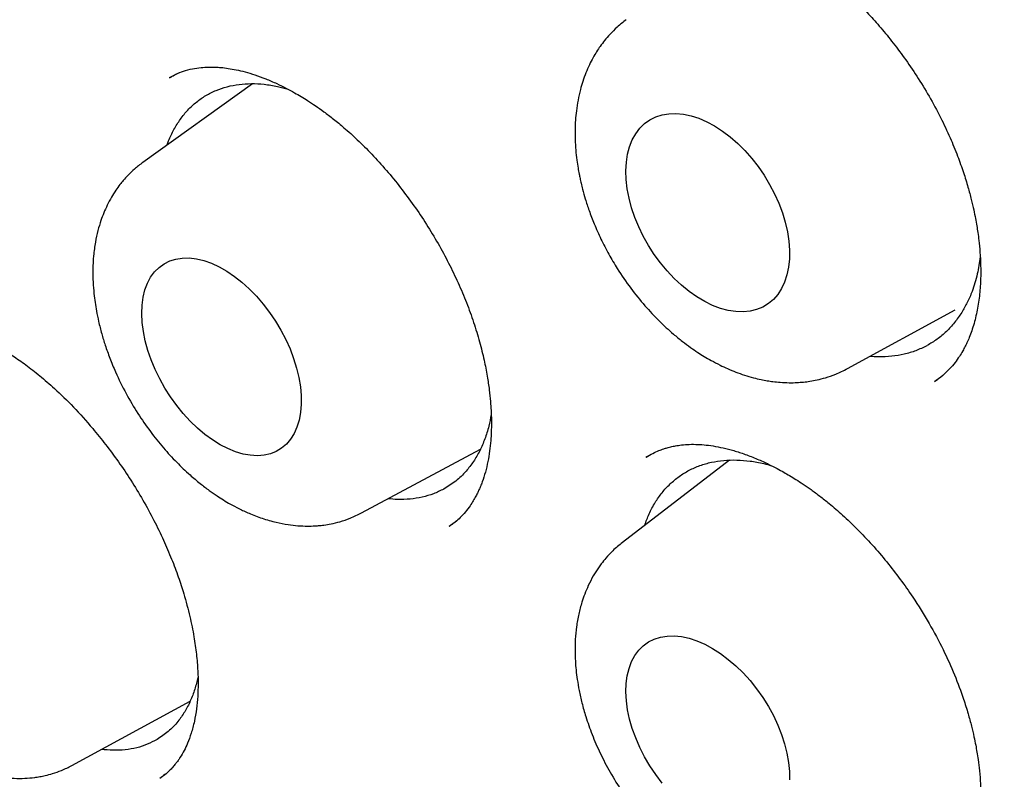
# Model space of a CAD drawing. Header units: millimetres. Extents: x 8 to 676, y 12 to 869.
# Tile 31 of 77: x 604.49 to 610.01, y 356.38 to 360.64. Entities that reach past the tile are written whole.
import ezdxf

# ---------------------------------------------------------------- set-up
doc = ezdxf.new("R2010")
doc.units = ezdxf.units.MM

msp = doc.modelspace()

# ---------------------------------------------------------------- linework, layer by layer
at = {"color": 7, "linetype": 'Continuous', "lineweight": 30}
for p, q in [((605.3874, 360.3412), (605.3321, 360.3128)), ((605.7982, 360.2807), (605.1842, 359.8397)), ((609.1331, 358.6842), (609.7363, 359.0126)), ((609.6207, 358.6111), (609.6388, 358.6244)), ((606.4099, 357.8753), (607.0757, 358.233)), ((608.4718, 358.1705), (607.8722, 357.7103)), ((608.0111, 358.1908), (608.0036, 358.1866)), ((606.9, 357.8008), (606.9417, 357.8306)), ((604.7861, 356.4599), (605.4491, 356.8199)), ((605.2793, 356.3888), (605.3142, 356.4146))]:
    msp.add_line(p, q, dxfattribs=at)
at = {"color": 7, "linetype": 'Continuous', "lineweight": 30, "flags": 128}
for points in [[(607.8909, 359.7927), (607.8936, 359.8403), (607.9006, 359.8852), (607.9117, 359.9271), (607.9269, 359.9655), (607.9461, 360.0001), (607.969, 360.0306), (607.9955, 360.0567), (608.0253, 360.0781), (608.0581, 360.0946), (608.0936, 360.1062), (608.1315, 360.1126), (608.1715, 360.1139), (608.2131, 360.1099), (608.256, 360.1008), (608.2998, 360.0867), (608.344, 360.0676), (608.3883, 360.0437), (608.4323, 360.0153), (608.4754, 359.9827), (608.5174, 359.9461), (608.5578, 359.9058), (608.5963, 359.8623), (608.6324, 359.816), (608.666, 359.7672), (608.6965, 359.7165), (608.7239, 359.6643), (608.7477, 359.6112), (608.7678, 359.5575), (608.784, 359.5038), (608.7962, 359.4507), (608.8042, 359.3985), (608.8079, 359.3479), (608.8074, 359.2991), (608.8026, 359.2529), (608.7935, 359.2094), (608.7803, 359.1692), (608.7631, 359.1327), (608.7421, 359.1001), (608.7173, 359.0718), (608.6892, 359.048), (608.6578, 359.029), (608.6236, 359.0149), (608.5868, 359.0059), (608.5478, 359.0021), (608.507, 359.0034), (608.4647, 359.01), (608.4213, 359.0216), (608.3772, 359.0382), (608.3329, 359.0597), (608.2888, 359.0859), (608.2452, 359.1164), (608.2025, 359.1511), (608.1613, 359.1896), (608.1218, 359.2315), (608.0845, 359.2765), (608.0496, 359.3241), (608.0175, 359.3739), (607.9885, 359.4254), (607.9629, 359.4781), (607.9409, 359.5316), (607.9227, 359.5853), (607.9085, 359.6388), (607.8984, 359.6915), (607.8925, 359.743), (607.8909, 359.7927)], [(605.1778, 358.9922), (605.1796, 359.0392), (605.1856, 359.0835), (605.1956, 359.1247), (605.2097, 359.1623), (605.2276, 359.1962), (605.2493, 359.2258), (605.2744, 359.2511), (605.3028, 359.2716), (605.3343, 359.2873), (605.3684, 359.298), (605.4049, 359.3035), (605.4435, 359.3039), (605.4838, 359.2991), (605.5254, 359.2892), (605.5679, 359.2742), (605.611, 359.2544), (605.6542, 359.2298), (605.6971, 359.2008), (605.7393, 359.1676), (605.7805, 359.1304), (605.8202, 359.0898), (605.8581, 359.0459), (605.8938, 358.9993), (605.927, 358.9503), (605.9574, 358.8995), (605.9847, 358.8473), (606.0086, 358.7942), (606.0289, 358.7406), (606.0455, 358.6872), (606.0581, 358.6343), (606.0667, 358.5826), (606.0712, 358.5324), (606.0715, 358.4842), (606.0676, 358.4385), (606.0596, 358.3957), (606.0475, 358.3562), (606.0315, 358.3204), (606.0117, 358.2886), (605.9883, 358.2612), (605.9615, 358.2382), (605.9315, 358.2201), (605.8987, 358.2069), (605.8633, 358.1988), (605.8257, 358.1958), (605.7862, 358.198), (605.7452, 358.2054), (605.7031, 358.2178), (605.6603, 358.2353), (605.6171, 358.2575), (605.574, 358.2843), (605.5314, 358.3155), (605.4896, 358.3507), (605.4491, 358.3897), (605.4103, 358.432), (605.3734, 358.4773), (605.3389, 358.5251), (605.3071, 358.5751), (605.2782, 358.6266), (605.2526, 358.6794), (605.2305, 358.7328), (605.212, 358.7863), (605.1974, 358.8395), (605.1868, 358.8919), (605.1802, 358.9429), (605.1778, 358.9922)], [(607.8909, 356.8718), (607.8925, 356.9187), (607.8984, 356.9629), (607.9085, 357.0041), (607.9227, 357.0418), (607.9409, 357.0758), (607.9629, 357.1057), (607.9885, 357.1312), (608.0175, 357.1521), (608.0496, 357.1682), (608.0845, 357.1793), (608.1218, 357.1853), (608.1613, 357.1863), (608.2025, 357.1821), (608.2452, 357.1728), (608.2888, 357.1585), (608.3329, 357.1394), (608.3772, 357.1156), (608.4213, 357.0873), (608.4647, 357.0547), (608.507, 357.0183), (608.5478, 356.9784), (608.5868, 356.9352), (608.6236, 356.8893), (608.6578, 356.841), (608.6892, 356.7908), (608.7173, 356.7392), (608.7421, 356.6866), (608.7631, 356.6335), (608.7803, 356.5805), (608.7935, 356.528), (608.8026, 356.4765), (608.8074, 356.4266), (608.8079, 356.3786)], [(608.0936, 356.3615), (608.0581, 356.4087), (608.0253, 356.458), (607.9955, 356.509), (607.969, 356.5611), (607.9461, 356.614), (607.9269, 356.6671), (607.9117, 356.7199), (607.9006, 356.772), (607.8936, 356.8228), (607.8909, 356.8718)]]:
    msp.add_lwpolyline(points, dxfattribs=at)
at = {"color": 7, "linetype": 'Continuous', "lineweight": 30}
for points, knots in [([(597.8851, 376.8415), (597.8919, 376.8422), (597.9069, 376.8438), (597.9396, 376.8476), (597.982, 376.8518), (598.0351, 376.8561), (598.1058, 376.8605), (598.1921, 376.8649), (598.2937, 376.8685), (598.4068, 376.8708), (598.532, 376.8713), (598.6699, 376.8693), (598.8182, 376.8642), (598.977, 376.8556), (599.1466, 376.8427), (599.3131, 376.8263), (599.4753, 376.8069), (599.6317, 376.7853), (599.795, 376.7596), (599.9653, 376.7294), (600.1418, 376.6945), (600.3194, 376.6557), (600.4925, 376.6144), (600.6563, 376.5722), (600.8103, 376.5298), (600.9543, 376.4878), (601.0882, 376.4468), (601.2181, 376.4051), (601.3428, 376.3634), (601.4607, 376.3225), (601.5641, 376.2854), (601.6483, 376.2543), (601.7151, 376.2291), (601.7662, 376.2095), (601.8081, 376.1933), (601.8415, 376.1802), (601.8705, 376.1688), (601.9029, 376.156), (601.9444, 376.1393), (601.998, 376.1176), (602.0624, 376.0911), (602.2048, 376.0314), (602.4232, 375.9358), (602.735, 375.7903), (603.0708, 375.6225), (603.4311, 375.4298), (603.7321, 375.2578), (603.9721, 375.1143), (604.151, 375.0042), (604.3351, 374.8876), (604.5274, 374.7621), (604.7297, 374.6262), (604.9419, 374.4792), (605.1639, 374.3206), (605.3994, 374.1469), (605.6486, 373.9569), (605.9115, 373.7495), (606.1842, 373.5266), (606.4665, 373.2877), (606.7579, 373.0319), (607.0426, 372.7728), (607.3194, 372.5121), (607.5875, 372.2514), (607.861, 371.9767), (608.1394, 371.6877), (608.4224, 371.384), (608.7095, 371.0653), (609.0002, 370.7313), (609.2834, 370.3943), (609.5587, 370.0555), (609.8257, 369.716), (610.0938, 369.3635), (610.3609, 369.0002), (610.6221, 368.6326), (610.8741, 368.2654), (611.1159, 367.9012), (611.3489, 367.5382), (611.595, 367.1419), (611.8517, 366.7125), (612.1161, 366.2508), (612.3665, 365.7942), (612.6033, 365.3434), (612.8267, 364.8992), (613.0371, 364.4621), (613.2348, 364.0327), (613.4203, 363.6115), (613.5939, 363.1989), (613.756, 362.7954), (613.9071, 362.4013), (614.0476, 362.0169), (614.1779, 361.6425), (614.2977, 361.2807), (614.4076, 360.9315), (614.5083, 360.595), (614.6015, 360.2663), (614.6891, 359.9403), (614.7722, 359.6122), (614.8513, 359.2792), (614.9261, 358.9416), (615.0023, 358.5696), (615.078, 358.1629), (615.1503, 357.7216), (615.2132, 357.2751), (615.2661, 356.8241), (615.304, 356.414), (615.3299, 356.0453), (615.3468, 355.7182), (615.3572, 355.3902), (615.3609, 355.0622), (615.3579, 354.7635), (615.3504, 354.5004), (615.3404, 354.2784), (615.3283, 354.0752), (615.3146, 353.8905), (615.3001, 353.7239), (615.2853, 353.5748), (615.2708, 353.4431), (615.2571, 353.3284), (615.2444, 353.2303), (615.2343, 353.1556), (615.2265, 353.1008), (615.2209, 353.0623), (615.2155, 353.0257), (615.2091, 352.9836), (615.2006, 352.9289), (615.1902, 352.8643), (615.1781, 352.7918), (615.1645, 352.7133), (615.1485, 352.6249), (615.13, 352.5272), (615.1091, 352.4227), (615.0757, 352.2634), (615.0272, 352.0508), (614.962, 351.7957), (614.8912, 351.5461), (614.8152, 351.3029), (614.731, 351.0575), (614.6494, 350.8405), (614.5728, 350.6516), (614.5034, 350.4905), (614.43, 350.3296), (614.3536, 350.1718), (614.277, 350.0223), (614.2031, 349.8859), (614.1336, 349.7636), (614.069, 349.6551), (614.0099, 349.5596), (613.9566, 349.4766), (613.9096, 349.4058), (613.8694, 349.3467), (613.836, 349.2986), (613.8167, 349.2712), (613.8081, 349.2591)], [0, 0, 0, 0, 0.001223, 0.002734, 0.004542, 0.006653, 0.009066, 0.012547, 0.016328, 0.02041, 0.025107, 0.030148, 0.035532, 0.041261, 0.047333, 0.053749, 0.059031, 0.064526, 0.070234, 0.076153, 0.082286, 0.088532, 0.09447, 0.100052, 0.105278, 0.110147, 0.11466, 0.118816, 0.123257, 0.127203, 0.130654, 0.133609, 0.135631, 0.137331, 0.138709, 0.139803, 0.140669, 0.141599, 0.143023, 0.144802, 0.146935, 0.149423, 0.158944, 0.168589, 0.180232, 0.192051, 0.204045, 0.209831, 0.215658, 0.221637, 0.227949, 0.234595, 0.241575, 0.248891, 0.256541, 0.264914, 0.273654, 0.282762, 0.292237, 0.30208, 0.31229, 0.321281, 0.33054, 0.340065, 0.349858, 0.359917, 0.370244, 0.380837, 0.391697, 0.401655, 0.411827, 0.422213, 0.432813, 0.443437, 0.453718, 0.463848, 0.473827, 0.483654, 0.496191, 0.508472, 0.520498, 0.532269, 0.543784, 0.555044, 0.566048, 0.576797, 0.58729, 0.597527, 0.607509, 0.617235, 0.626705, 0.63592, 0.644702, 0.653239, 0.661529, 0.669761, 0.678144, 0.686678, 0.695364, 0.704202, 0.715526, 0.72709, 0.738893, 0.750934, 0.763215, 0.772113, 0.781133, 0.790273, 0.799535, 0.808881, 0.815849, 0.822323, 0.828303, 0.83379, 0.838784, 0.843285, 0.847292, 0.850806, 0.853828, 0.856356, 0.857744, 0.85894, 0.859956, 0.861171, 0.862889, 0.865108, 0.867274, 0.869768, 0.872592, 0.875746, 0.879193, 0.882735, 0.891325, 0.900257, 0.908521, 0.917056, 0.925863, 0.934943, 0.940984, 0.94714, 0.953411, 0.959793, 0.965938, 0.97161, 0.97681, 0.981537, 0.985793, 0.989577, 0.992889, 0.99573, 0.9981, 1, 1, 1, 1]), ([(598.1533, 376.6385), (598.1427, 376.6375), (598.1178, 376.6352), (598.0775, 376.6311), (598.0277, 376.6256), (597.9693, 376.6188), (597.9024, 376.6104), (597.8273, 376.6002), (597.7437, 376.5878), (597.6525, 376.573), (597.5277, 376.5509), (597.3768, 376.5205), (597.2124, 376.4822), (597.0662, 376.4439), (596.9368, 376.4067), (596.8177, 376.3696), (596.7081, 376.3329), (596.6081, 376.2972), (596.5177, 376.2631), (596.4371, 376.2312), (596.3605, 376.1996), (596.2808, 376.1654), (596.1916, 376.1253), (596.0894, 376.0771), (595.9756, 376.0203), (595.8516, 375.9547), (595.7492, 375.897), (595.6701, 375.8503), (595.6158, 375.8175), (595.5606, 375.7832), (595.505, 375.7478), (595.4515, 375.7128), (595.4022, 375.6798), (595.3592, 375.6503), (595.3222, 375.6245), (595.2913, 375.6026), (595.2664, 375.5846), (595.2462, 375.57), (595.2229, 375.5529), (595.191, 375.5293), (595.1464, 375.4957), (595.0929, 375.4544), (595.0309, 375.4052), (594.9621, 375.349), (594.8894, 375.2875), (594.8031, 375.2119), (594.7073, 375.1244), (594.607, 375.028), (594.5155, 374.936), (594.4322, 374.8486), (594.3538, 374.7631), (594.2829, 374.6828), (594.2198, 374.6089), (594.1644, 374.5421), (594.1141, 374.4797), (594.0666, 374.4194), (594.0199, 374.3586), (593.9725, 374.2952), (593.9172, 374.2195), (593.8533, 374.129), (593.7803, 374.0214), (593.7043, 373.9045), (593.6257, 373.7779), (593.5453, 373.6419), (593.4636, 373.4962), (593.3809, 373.3404), (593.3117, 373.2021), (593.2555, 373.0843), (593.2119, 372.9899), (593.1689, 372.8935), (593.1283, 372.799), (593.0914, 372.7103), (593.0601, 372.6328), (593.034, 372.5662), (593.0125, 372.5103), (592.9945, 372.4624), (592.9798, 372.4228), (592.9683, 372.3914), (592.958, 372.3631), (592.9466, 372.3311), (592.9316, 372.2887), (592.9128, 372.2345), (592.8913, 372.1712), (592.8676, 372.0995), (592.8424, 372.021), (592.8162, 371.9367), (592.7901, 371.85), (592.765, 371.7634), (592.7408, 371.6772), (592.7176, 371.5912), (592.6817, 371.454), (592.636, 371.2661), (592.5835, 371.0263), (592.536, 370.7835), (592.4924, 370.5307), (592.4558, 370.2858), (592.4255, 370.0506), (592.4007, 369.8281), (592.3821, 369.6285), (592.3685, 369.4561), (592.3592, 369.3188), (592.3517, 369.1902), (592.3461, 369.0777), (592.342, 368.9809), (592.3391, 368.899), (592.3369, 368.8277), (592.3353, 368.7671), (592.3342, 368.7173), (592.3335, 368.6781), (592.3329, 368.6474), (592.3324, 368.6096), (592.3317, 368.5564), (592.3311, 368.4815), (592.3309, 368.392), (592.3313, 368.2876), (592.3326, 368.1683), (592.3352, 368.0345), (592.3405, 367.848), (592.3504, 367.6076), (592.3678, 367.3108), (592.392, 366.9957), (592.4237, 366.6619), (592.4641, 366.3093), (592.5139, 365.9376), (592.572, 365.5618), (592.6378, 365.1834), (592.7111, 364.8037), (592.795, 364.4087), (592.8903, 363.9985), (592.997, 363.576), (593.1158, 363.1415), (593.247, 362.6954), (593.3921, 362.2356), (593.5435, 361.7873), (593.6995, 361.3522), (593.8577, 360.9339), (594.025, 360.5137), (594.1995, 360.0964), (594.3799, 359.6846), (594.5767, 359.2549), (594.7908, 358.8086), (595.023, 358.3469), (595.2613, 357.8945), (595.5064, 357.449), (595.758, 357.0108), (596.0156, 356.5804), (596.2771, 356.1606), (596.5421, 355.7517), (596.8083, 355.3562), (597.0754, 354.9739), (597.3426, 354.6047), (597.6113, 354.2465), (597.8929, 353.8837), (598.1875, 353.5178), (598.4948, 353.1504), (598.8018, 352.7971), (599.108, 352.4577), (599.4129, 352.1321), (599.7159, 351.8202), (600.0168, 351.5218), (600.3288, 351.2235), (600.653, 350.9255), (600.9915, 350.6274), (601.3322, 350.3401), (601.676, 350.0629), (602.0226, 349.7962), (602.3718, 349.5402), (602.7208, 349.2969), (603.0694, 349.0664), (603.4032, 348.8573), (603.6378, 348.7182), (603.7725, 348.6408), (603.82, 348.6137), (603.8633, 348.5892), (603.8986, 348.5694), (603.9322, 348.5506), (603.9718, 348.5287), (604.0253, 348.4992), (604.0911, 348.4634), (604.1669, 348.4227), (604.2495, 348.379), (604.336, 348.334), (604.45, 348.2757), (604.5937, 348.2041), (604.7693, 348.1197), (604.9551, 348.0338), (605.1683, 347.9393), (605.404, 347.8404), (605.6568, 347.741), (605.9042, 347.6502), (606.1459, 347.5678), (606.3821, 347.4934), (606.612, 347.4267), (606.8051, 347.3756), (606.9596, 347.3377), (607.0742, 347.3111), (607.1775, 347.2885), (607.2694, 347.2694), (607.3499, 347.2535), (607.4223, 347.2398), (607.4914, 347.2273), (607.5619, 347.2151), (607.6441, 347.2016), (607.7403, 347.1868), (607.8524, 347.171), (607.9738, 347.1557), (608.1043, 347.1413), (608.2432, 347.1283), (608.3917, 347.1171), (608.5509, 347.1082), (608.7222, 347.1025), (608.8885, 347.101), (609.0478, 347.1031), (609.1984, 347.1083), (609.3259, 347.1155), (609.4272, 347.1231), (609.4981, 347.1291), (609.5629, 347.1353), (609.6203, 347.1413), (609.6705, 347.147), (609.7135, 347.1522), (609.7493, 347.1568), (609.7818, 347.1611), (609.8167, 347.1659), (609.8594, 347.172), (609.9122, 347.18), (609.9744, 347.19), (610.0432, 347.2018), (610.1414, 347.2199), (610.2624, 347.2444), (610.4022, 347.2764), (610.5318, 347.3092), (610.6514, 347.3423), (610.7612, 347.3751), (610.8667, 347.4088), (610.9671, 347.4429), (611.0614, 347.477), (611.1438, 347.5083), (611.2066, 347.5332), (611.2524, 347.5519), (611.2843, 347.5652), (611.3163, 347.5788), (611.3525, 347.5943), (611.3962, 347.6135), (611.4479, 347.6368), (611.5059, 347.6637), (611.5675, 347.6932), (611.6458, 347.732), (611.7387, 347.7799), (611.8457, 347.8382), (611.9526, 347.8995), (612.0433, 347.9543), (612.1193, 348.002), (612.1799, 348.0411), (612.2415, 348.0821), (612.3042, 348.1251), (612.3666, 348.1691), (612.4242, 348.2109), (612.474, 348.2479), (612.5142, 348.2785), (612.5461, 348.3032), (612.57, 348.3219), (612.5909, 348.3385), (612.6144, 348.3572), (612.6458, 348.3825), (612.6857, 348.4153), (612.7338, 348.4557), (612.7901, 348.504), (612.8542, 348.5606), (612.9223, 348.6228), (612.9937, 348.6902), (613.0662, 348.761), (613.1397, 348.8353), (613.2112, 348.9103), (613.2794, 348.9841), (613.3442, 349.0567), (613.4058, 349.1279), (613.4747, 349.2098), (613.5491, 349.3017), (613.6278, 349.403), (613.6996, 349.499), (613.7448, 349.5624), (613.7664, 349.5928)], [0, 0, 0, 0, 0.000761, 0.001787, 0.00308, 0.004641, 0.006437, 0.008492, 0.010805, 0.013379, 0.016153, 0.021405, 0.026316, 0.030413, 0.034238, 0.03779, 0.04107, 0.044132, 0.046898, 0.049367, 0.051579, 0.054012, 0.056802, 0.05995, 0.063662, 0.067667, 0.071964, 0.073732, 0.075544, 0.077402, 0.079304, 0.081193, 0.08289, 0.084381, 0.085667, 0.086748, 0.087623, 0.088293, 0.088879, 0.090097, 0.091687, 0.093649, 0.095869, 0.098429, 0.10122, 0.103964, 0.108157, 0.112202, 0.115688, 0.119057, 0.122308, 0.125361, 0.127964, 0.130353, 0.132527, 0.134566, 0.136656, 0.138806, 0.14103, 0.144289, 0.147784, 0.151517, 0.15548, 0.159652, 0.16403, 0.168615, 0.173406, 0.175998, 0.178647, 0.181352, 0.184025, 0.186438, 0.188581, 0.190292, 0.19178, 0.193045, 0.194089, 0.19491, 0.195514, 0.196315, 0.197419, 0.198825, 0.200533, 0.202314, 0.204337, 0.206529, 0.208707, 0.210864, 0.212998, 0.21511, 0.217199, 0.223046, 0.228709, 0.234253, 0.240042, 0.246138, 0.250878, 0.255788, 0.260868, 0.263941, 0.266967, 0.269715, 0.272175, 0.274129, 0.275854, 0.277351, 0.278618, 0.279657, 0.280473, 0.281072, 0.281578, 0.282832, 0.284385, 0.286236, 0.288385, 0.290832, 0.293578, 0.296578, 0.302202, 0.308139, 0.31439, 0.320955, 0.327832, 0.335024, 0.342529, 0.349479, 0.356678, 0.364125, 0.371822, 0.379767, 0.387812, 0.396097, 0.404622, 0.413387, 0.421012, 0.42881, 0.436662, 0.444436, 0.452132, 0.459751, 0.46863, 0.477402, 0.486065, 0.494621, 0.503221, 0.511709, 0.520086, 0.528351, 0.536505, 0.544404, 0.552195, 0.559879, 0.567455, 0.575933, 0.584273, 0.592473, 0.600535, 0.608457, 0.616241, 0.623886, 0.631392, 0.6398, 0.648136, 0.656489, 0.664859, 0.673246, 0.68165, 0.690072, 0.698342, 0.70663, 0.713937, 0.715086, 0.716236, 0.71733, 0.718174, 0.718754, 0.719729, 0.721003, 0.722576, 0.724435, 0.726417, 0.72848, 0.730624, 0.734568, 0.73876, 0.743197, 0.747882, 0.754069, 0.760153, 0.766123, 0.77198, 0.777722, 0.78335, 0.788835, 0.791941, 0.794774, 0.797333, 0.799617, 0.801628, 0.803346, 0.805041, 0.806805, 0.808644, 0.811229, 0.814059, 0.817134, 0.820454, 0.824019, 0.827791, 0.831906, 0.836367, 0.841174, 0.844989, 0.848996, 0.853197, 0.855244, 0.857199, 0.85896, 0.860528, 0.861901, 0.86308, 0.864066, 0.86486, 0.86576, 0.866952, 0.868407, 0.870144, 0.872146, 0.874169, 0.878416, 0.882408, 0.886145, 0.889626, 0.892852, 0.895823, 0.899002, 0.901844, 0.904348, 0.906514, 0.907598, 0.908573, 0.909469, 0.910568, 0.911938, 0.913547, 0.915417, 0.917413, 0.919394, 0.9229, 0.926364, 0.929815, 0.933434, 0.93544, 0.937501, 0.939619, 0.941792, 0.94402, 0.946165, 0.947893, 0.949334, 0.950487, 0.951351, 0.951937, 0.952774, 0.953932, 0.955411, 0.957212, 0.959334, 0.961778, 0.964543, 0.967226, 0.970155, 0.973172, 0.976085, 0.978894, 0.981598, 0.984199, 0.986695, 0.990407, 0.993862, 0.99706, 1, 1, 1, 1]), ([(608.0351, 361.1117), (608.0518, 361.1211), (608.0831, 361.1388), (608.1317, 361.1573), (608.1769, 361.1698), (608.218, 361.1773), (608.2625, 361.1821), (608.3119, 361.1834), (608.3654, 361.1804), (608.423, 361.1729), (608.4897, 361.1594), (608.5677, 361.1369), (608.6492, 361.1065), (608.7274, 361.0709), (608.8019, 361.0315), (608.8753, 360.9876), (608.9525, 360.9356), (609.0333, 360.8745), (609.1092, 360.81), (609.1798, 360.7438), (609.2448, 360.6777), (609.3124, 360.6028), (609.382, 360.5186), (609.4526, 360.4249), (609.523, 360.3215), (609.5915, 360.2094), (609.6538, 360.0938), (609.7068, 359.9815), (609.7493, 359.8783), (609.7824, 359.7858), (609.8076, 359.7045), (609.8263, 359.6347), (609.8399, 359.5762), (609.8499, 359.5272), (609.8573, 359.4853), (609.8636, 359.4445), (609.8701, 359.3952), (609.8761, 359.3318), (609.88, 359.2535), (609.879, 359.166), (609.8713, 359.076), (609.8589, 359.0032), (609.845, 358.9464), (609.8327, 358.9054), (609.8195, 358.8687), (609.8061, 358.837), (609.7924, 358.8084), (609.7774, 358.7805), (609.7587, 358.7499), (609.7345, 358.7158), (609.7038, 358.6798), (609.6658, 358.6428), (609.6356, 358.6213), (609.6195, 358.6099)], [0, 0, 0, 0, 0.025654, 0.048289, 0.067908, 0.084499, 0.098049, 0.117217, 0.135475, 0.153102, 0.17556, 0.199821, 0.225359, 0.248638, 0.268978, 0.290625, 0.312529, 0.335951, 0.361233, 0.379858, 0.399978, 0.4216, 0.444729, 0.469371, 0.495527, 0.523201, 0.551729, 0.578137, 0.602076, 0.623493, 0.642315, 0.658574, 0.672291, 0.683661, 0.693557, 0.70253, 0.71346, 0.729849, 0.749795, 0.773052, 0.798392, 0.825632, 0.839968, 0.854783, 0.868792, 0.880704, 0.891109, 0.902108, 0.915989, 0.932731, 0.952317, 0.974737, 1, 1, 1, 1]), ([(607.8932, 360.6393), (607.8756, 360.6256), (607.8425, 360.5997), (607.8025, 360.5593), (607.7727, 360.5248), (607.7482, 360.4924), (607.7263, 360.4596), (607.7056, 360.4247), (607.6856, 360.3858), (607.6662, 360.3415), (607.6493, 360.2949), (607.6343, 360.2437), (607.6221, 360.1894), (607.6131, 360.1322), (607.6077, 360.0754), (607.6055, 360.0214), (607.6061, 359.9654), (607.6094, 359.91), (607.6151, 359.8566), (607.6219, 359.8114), (607.6281, 359.7771), (607.6339, 359.7487), (607.6403, 359.7205), (607.6498, 359.6822), (607.6641, 359.6314), (607.6853, 359.5667), (607.7141, 359.4915), (607.7508, 359.4093), (607.7941, 359.3255), (607.849, 359.2326), (607.9157, 359.1352), (607.9948, 359.0371), (608.0752, 358.9514), (608.1464, 358.8859), (608.2056, 358.8377), (608.2512, 358.8037), (608.2919, 358.776), (608.3304, 358.7517), (608.3719, 358.7275), (608.4158, 358.7044), (608.4618, 358.6829), (608.5075, 358.664), (608.5558, 358.6469), (608.6032, 358.6329), (608.6458, 358.6228), (608.6822, 358.6159), (608.7184, 358.6106), (608.7593, 358.6064), (608.8041, 358.6045), (608.847, 358.6054), (608.8863, 358.6084), (608.9243, 358.6133), (608.9649, 358.6208), (609.0124, 358.6331), (609.0706, 358.6528), (609.1112, 358.6732), (609.1331, 358.6842)], [0, 0, 0, 0, 0.022392, 0.042224, 0.059643, 0.074528, 0.086909, 0.100034, 0.116132, 0.133282, 0.151374, 0.167704, 0.188383, 0.208722, 0.226386, 0.245727, 0.26264, 0.28159, 0.299658, 0.314021, 0.32472, 0.332366, 0.341147, 0.35189, 0.36926, 0.390102, 0.414409, 0.442137, 0.470565, 0.498026, 0.53743, 0.574747, 0.610018, 0.643251, 0.663369, 0.681243, 0.696866, 0.710264, 0.724876, 0.743012, 0.758466, 0.774844, 0.792161, 0.809908, 0.825105, 0.837249, 0.848172, 0.862535, 0.879911, 0.895272, 0.907645, 0.920336, 0.935294, 0.953037, 0.974575, 1, 1, 1, 1]), ([(605.3337, 360.3136), (605.3378, 360.3163), (605.3469, 360.3221), (605.3733, 360.3365), (605.4117, 360.3518), (605.4601, 360.3645), (605.5075, 360.3717), (605.5502, 360.3744), (605.5877, 360.374), (605.6243, 360.3716), (605.6636, 360.3668), (605.708, 360.3588), (605.7576, 360.347), (605.8127, 360.3303), (605.8723, 360.3086), (605.9317, 360.283), (605.9858, 360.2564), (606.0312, 360.2318), (606.0707, 360.2088), (606.1093, 360.1849), (606.1519, 360.1567), (606.2002, 360.1226), (606.254, 360.0815), (606.3168, 360.0297), (606.3886, 359.9647), (606.4684, 359.8851), (606.5495, 359.7955), (606.6287, 359.6988), (606.7036, 359.5977), (606.7738, 359.493), (606.8388, 359.3855), (606.8982, 359.276), (606.9515, 359.1652), (606.9984, 359.0539), (607.0384, 358.9433), (607.0713, 358.8355), (607.0963, 358.7346), (607.1139, 358.6445), (607.1252, 358.5676), (607.1319, 358.5037), (607.1354, 358.452), (607.137, 358.4106), (607.1374, 358.3716), (607.1365, 358.3284), (607.1336, 358.2771), (607.1275, 358.2193), (607.1176, 358.1604), (607.1037, 358.1024), (607.0894, 358.0581), (607.0768, 358.0257), (607.0678, 358.0047), (607.0581, 357.9841), (607.0462, 357.9612), (607.0309, 357.9352), (607.0104, 357.9045), (606.9844, 357.8714), (606.9566, 357.8425), (606.9321, 357.8218), (606.9121, 357.8078), (606.9031, 357.8022), (606.8989, 357.7996)], [0, 0, 0, 0, 0.012972, 0.028644, 0.047186, 0.067758, 0.086258, 0.102198, 0.115562, 0.127478, 0.141914, 0.157299, 0.173834, 0.191621, 0.210665, 0.229796, 0.24623, 0.259827, 0.270618, 0.281429, 0.293924, 0.308103, 0.323969, 0.341523, 0.364139, 0.38907, 0.41559, 0.442064, 0.46843, 0.494683, 0.520821, 0.546844, 0.572761, 0.598585, 0.624191, 0.649541, 0.673907, 0.695505, 0.714282, 0.730256, 0.743441, 0.75385, 0.762985, 0.774592, 0.788671, 0.80509, 0.823406, 0.843593, 0.864744, 0.874853, 0.882847, 0.890788, 0.9004, 0.911678, 0.924618, 0.942178, 0.959086, 0.974307, 0.987916, 1, 1, 1, 1]), ([(605.3209, 359.9379), (605.3233, 359.9452), (605.3333, 359.976), (605.3575, 360.0244), (605.3933, 360.0828), (605.4357, 360.1345), (605.4835, 360.1789), (605.5364, 360.2155), (605.5937, 360.2443), (605.656, 360.2653), (605.7222, 360.278), (605.7916, 360.2825), (605.8637, 360.2785), (605.9325, 360.2681), (605.978, 360.2552), (605.9977, 360.2496)], [0, 0, 0, 0, 0.025397, 0.107263, 0.189703, 0.272748, 0.357193, 0.439059, 0.521499, 0.604544, 0.688989, 0.770855, 0.853295, 0.93634, 1, 1, 1, 1]), ([(605.1842, 359.8397), (605.168, 359.8274), (605.1386, 359.8049), (605.1024, 359.7699), (605.0759, 359.7405), (605.0534, 359.7126), (605.0308, 359.6813), (605.007, 359.6433), (604.9843, 359.6008), (604.9649, 359.5573), (604.9473, 359.5101), (604.9309, 359.4554), (604.9167, 359.3898), (604.9071, 359.3175), (604.903, 359.2421), (604.9042, 359.171), (604.909, 359.1088), (604.9157, 359.055), (604.9242, 359.0031), (604.9362, 358.9449), (604.9524, 358.881), (604.9733, 358.8125), (604.9989, 358.7408), (605.0364, 358.65), (605.0878, 358.5455), (605.1537, 358.4338), (605.2241, 358.3319), (605.2973, 358.2404), (605.3718, 358.1592), (605.4413, 358.0931), (605.5026, 358.0414), (605.5532, 358.0028), (605.5968, 357.9725), (605.6363, 357.9472), (605.677, 357.9232), (605.7247, 357.8978), (605.7836, 357.8703), (605.8539, 357.8434), (605.9266, 357.8225), (605.9939, 357.8095), (606.0526, 357.8028), (606.1026, 357.8009), (606.1408, 357.802), (606.1715, 357.8042), (606.202, 357.8076), (606.2422, 357.8143), (606.2917, 357.8263), (606.3495, 357.8455), (606.3887, 357.8649), (606.4099, 357.8753)], [0, 0, 0, 0, 0.021937, 0.039923, 0.053967, 0.064091, 0.07786, 0.094592, 0.112507, 0.129347, 0.145245, 0.165667, 0.18927, 0.216404, 0.242286, 0.265654, 0.285795, 0.301973, 0.317606, 0.3365, 0.358649, 0.379588, 0.402776, 0.428211, 0.46808, 0.506276, 0.542773, 0.577614, 0.610838, 0.642477, 0.665827, 0.686058, 0.703139, 0.717106, 0.73168, 0.749191, 0.770363, 0.796713, 0.825403, 0.849118, 0.868489, 0.887547, 0.902211, 0.909393, 0.920135, 0.934541, 0.952642, 0.97446, 1, 1, 1, 1]), ([(609.8765, 359.3102), (609.8718, 359.2779), (609.8619, 359.2093), (609.8357, 359.1253), (609.8054, 359.0539), (609.7836, 359.0173), (609.7727, 358.9989)], [0, 0, 0, 0, 0.273611, 0.582466, 0.791237, 1, 1, 1, 1]), ([(609.7727, 358.9989), (609.7598, 358.9795), (609.7339, 358.9407), (609.6874, 358.8907), (609.6366, 358.8472), (609.5984, 358.8247), (609.5797, 358.8137)], [0, 0, 0, 0, 0.249762, 0.499523, 0.7556, 1, 1, 1, 1]), ([(603.7054, 358.897), (603.7166, 358.9033), (603.7376, 358.9153), (603.7714, 358.929), (603.8046, 358.9391), (603.8373, 358.9458), (603.877, 358.9507), (603.9199, 358.9521), (603.9677, 358.9494), (604.0148, 358.9432), (604.0655, 358.9331), (604.1193, 358.9188), (604.1746, 358.9003), (604.2258, 358.8799), (604.2686, 358.8608), (604.3049, 358.843), (604.3447, 358.8222), (604.3944, 358.7942), (604.4577, 358.7545), (604.5295, 358.7045), (604.6078, 358.6437), (604.6975, 358.5658), (604.7973, 358.4682), (604.8928, 358.362), (604.9764, 358.2584), (605.048, 358.1615), (605.118, 358.0574), (605.1848, 357.9475), (605.246, 357.8352), (605.2997, 357.7245), (605.345, 357.6185), (605.3826, 357.5182), (605.4176, 357.4103), (605.4477, 357.298), (605.4706, 357.1847), (605.485, 357.0831), (605.4922, 356.9953), (605.4941, 356.917), (605.4918, 356.8461), (605.4851, 356.7758), (605.473, 356.7052), (605.456, 356.6409), (605.4362, 356.5871), (605.4155, 356.5431), (605.3971, 356.5112), (605.3803, 356.4862), (605.3668, 356.4682), (605.3506, 356.449), (605.3306, 356.4284), (605.3066, 356.4072), (605.2882, 356.3945), (605.2784, 356.3877)], [0, 0, 0, 0, 0.021869, 0.041398, 0.058585, 0.073424, 0.086271, 0.106064, 0.124069, 0.142108, 0.159129, 0.177603, 0.19675, 0.213265, 0.226755, 0.2372, 0.247005, 0.26311, 0.281998, 0.303666, 0.327259, 0.352098, 0.384906, 0.419697, 0.444007, 0.469206, 0.495294, 0.522274, 0.549424, 0.575362, 0.600035, 0.623321, 0.645235, 0.675576, 0.702933, 0.727498, 0.751785, 0.771625, 0.791858, 0.813127, 0.835708, 0.860007, 0.88214, 0.900318, 0.919137, 0.927015, 0.936478, 0.948517, 0.963123, 0.980285, 1, 1, 1, 1]), ([(609.5767, 358.8118), (609.5567, 358.8021), (609.5166, 358.7826), (609.4508, 358.7632), (609.3807, 358.7516), (609.3166, 358.7478), (609.2748, 358.7513), (609.2588, 358.7526)], [0, 0, 0, 0, 0.21299, 0.428622, 0.644255, 0.864202, 1, 1, 1, 1]), ([(603.554, 358.4205), (603.5359, 358.4065), (603.5027, 358.3808), (603.4624, 358.3395), (603.4327, 358.3038), (603.4123, 358.2755), (603.3977, 358.2533), (603.3857, 358.2336), (603.37, 358.2055), (603.3521, 358.1687), (603.335, 358.1261), (603.3218, 358.0869), (603.3093, 358.0421), (603.2977, 357.9877), (603.2893, 357.9254), (603.2853, 357.867), (603.2847, 357.8162), (603.286, 357.7723), (603.2891, 357.7269), (603.2949, 357.6728), (603.3061, 357.6021), (603.3249, 357.517), (603.3527, 357.4213), (603.3899, 357.3193), (603.4365, 357.2139), (603.493, 357.1062), (603.5599, 356.9977), (603.6351, 356.8933), (603.7136, 356.7996), (603.7893, 356.7209), (603.8546, 356.6612), (603.9092, 356.6164), (603.9553, 356.5817), (604.0024, 356.5493), (604.0548, 356.5167), (604.1094, 356.4868), (604.1625, 356.4616), (604.212, 356.4413), (604.263, 356.4236), (604.3163, 356.4087), (604.3677, 356.398), (604.4161, 356.3912), (604.4665, 356.3873), (604.5209, 356.3873), (604.5689, 356.3914), (604.6073, 356.3973), (604.6408, 356.4042), (604.6816, 356.4151), (604.732, 356.4327), (604.7669, 356.4503), (604.7861, 356.4599)], [0, 0, 0, 0, 0.025416, 0.046497, 0.063253, 0.075712, 0.08393, 0.091224, 0.099955, 0.118302, 0.135124, 0.148598, 0.162122, 0.184702, 0.207623, 0.227532, 0.2446, 0.259206, 0.271418, 0.289722, 0.313038, 0.341356, 0.373026, 0.406121, 0.44067, 0.476708, 0.514277, 0.553403, 0.590802, 0.624071, 0.653212, 0.673551, 0.691241, 0.708698, 0.728924, 0.751757, 0.770594, 0.788566, 0.806809, 0.826778, 0.84653, 0.862388, 0.879147, 0.900402, 0.920647, 0.931275, 0.942454, 0.957574, 0.976753, 1, 1, 1, 1]), ([(607.1361, 358.4275), (607.132, 358.405), (607.1229, 358.3567), (607.1012, 358.2888), (607.0727, 358.2226), (607.0377, 358.1623), (606.9933, 358.1046), (606.9385, 358.051), (606.8929, 358.023), (606.87, 358.009)], [0, 0, 0, 0, 0.116595, 0.250815, 0.385975, 0.522127, 0.660574, 0.829345, 1, 1, 1, 1]), ([(608.0052, 358.1874), (608.0175, 358.1949), (608.04, 358.2085), (608.0728, 358.2235), (608.0994, 358.2335), (608.1193, 358.2398), (608.1349, 358.244), (608.1489, 358.2472), (608.1627, 358.25), (608.1775, 358.2527), (608.2014, 358.2562), (608.236, 358.2594), (608.2814, 358.2601), (608.3298, 358.2573), (608.3808, 358.2509), (608.4363, 358.2402), (608.4961, 358.2248), (608.5601, 358.204), (608.6258, 358.1783), (608.6858, 358.151), (608.7354, 358.1257), (608.7739, 358.1046), (608.809, 358.0842), (608.845, 358.0621), (608.8853, 358.0359), (608.9299, 358.0051), (608.9785, 357.9691), (609.0376, 357.9222), (609.1078, 357.8616), (609.1888, 357.7844), (609.2718, 357.6968), (609.3529, 357.602), (609.4287, 357.5043), (609.5092, 357.3897), (609.5909, 357.2584), (609.6691, 357.1117), (609.7333, 356.9695), (609.7781, 356.8493), (609.8081, 356.7536), (609.8272, 356.6833), (609.841, 356.6243), (609.8509, 356.5761), (609.8584, 356.5336), (609.8658, 356.486), (609.8731, 356.426), (609.8787, 356.3518), (609.8802, 356.2683), (609.8758, 356.182), (609.8664, 356.1121), (609.8552, 356.0576), (609.845, 356.0182), (609.8338, 355.9826), (609.8222, 355.9515), (609.8102, 355.9235), (609.7968, 355.8958), (609.7798, 355.8652), (609.7575, 355.831), (609.7288, 355.7946), (609.6929, 355.7571), (609.6638, 355.7354), (609.6484, 355.7238)], [0, 0, 0, 0, 0.021426, 0.038976, 0.052633, 0.061083, 0.066818, 0.071834, 0.077159, 0.082794, 0.088739, 0.103992, 0.120994, 0.137134, 0.154283, 0.172296, 0.191183, 0.210953, 0.23161, 0.250888, 0.264614, 0.275385, 0.284523, 0.294812, 0.306337, 0.319099, 0.333099, 0.348337, 0.370584, 0.395044, 0.421613, 0.448233, 0.474164, 0.499401, 0.53593, 0.570884, 0.604277, 0.635975, 0.65521, 0.671884, 0.686019, 0.697629, 0.706939, 0.717426, 0.733167, 0.752334, 0.774827, 0.799405, 0.825663, 0.839426, 0.853613, 0.867216, 0.878989, 0.889415, 0.900451, 0.91447, 0.931449, 0.951366, 0.974214, 1, 1, 1, 1]), ([(607.9965, 357.8057), (608.0043, 357.8273), (608.0208, 357.8726), (608.0536, 357.9335), (608.0928, 357.9897), (608.1377, 358.0386), (608.1886, 358.0808), (608.2447, 358.1153), (608.3053, 358.1418), (608.37, 358.1603), (608.4392, 358.1709), (608.5117, 358.1732), (608.5869, 358.1669), (608.652, 358.156), (608.6927, 358.144), (608.7071, 358.1398)], [0, 0, 0, 0, 0.0743901, 0.1560417, 0.2351997, 0.3149126, 0.3952105, 0.4768621, 0.5560201, 0.635733, 0.716031, 0.7976825, 0.8768227, 0.9565174, 1, 1, 1, 1]), ([(606.87, 358.009), (606.851, 357.9996), (606.8129, 357.9808), (606.75, 357.9624), (606.6827, 357.9517), (606.6186, 357.9488), (606.5758, 357.9531), (606.558, 357.9549)], [0, 0, 0, 0, 0.20786, 0.418686, 0.631019, 0.846447, 1, 1, 1, 1]), ([(607.8722, 357.7103), (607.8536, 357.6951), (607.8205, 357.6679), (607.7818, 357.6262), (607.7555, 357.5936), (607.7372, 357.568), (607.7223, 357.5454), (607.7026, 357.5128), (607.6809, 357.4711), (607.6601, 357.4217), (607.6418, 357.3688), (607.6258, 357.308), (607.6134, 357.2379), (607.6069, 357.1686), (607.6052, 357.1042), (607.6071, 357.0472), (607.6114, 356.9938), (607.6182, 356.9391), (607.6289, 356.8775), (607.6445, 356.8083), (607.6679, 356.726), (607.701, 356.632), (607.7464, 356.5275), (607.8024, 356.4199), (607.862, 356.3236), (607.9214, 356.2397), (607.9764, 356.1701), (608.0406, 356.097), (608.111, 356.0261), (608.1812, 355.9646), (608.24, 355.9187), (608.2888, 355.884), (608.3376, 355.8524), (608.3913, 355.821), (608.4476, 355.7922), (608.5029, 355.7678), (608.5544, 355.7483), (608.6069, 355.7316), (608.6618, 355.7178), (608.7155, 355.708), (608.7614, 355.7027), (608.8023, 355.7001), (608.8436, 355.6996), (608.8871, 355.7017), (608.9239, 355.7058), (608.9516, 355.7103), (608.9763, 355.715), (609.0077, 355.7224), (609.0498, 355.7351), (609.1021, 355.7549), (609.1382, 355.7743), (609.1581, 355.785)], [0, 0, 0, 0, 0.025637, 0.045774, 0.060433, 0.07011, 0.079364, 0.08935, 0.110743, 0.129122, 0.145637, 0.169697, 0.194803, 0.218914, 0.240549, 0.259358, 0.275488, 0.292988, 0.313057, 0.335683, 0.360393, 0.39286, 0.427071, 0.463057, 0.500855, 0.52709, 0.553966, 0.579455, 0.61409, 0.644422, 0.665591, 0.684002, 0.701269, 0.721174, 0.743872, 0.763023, 0.78129, 0.799385, 0.819106, 0.839375, 0.855974, 0.867646, 0.882272, 0.899257, 0.913768, 0.921534, 0.928834, 0.940027, 0.955605, 0.975592, 1, 1, 1, 1]), ([(605.4925, 356.9537), (605.4871, 356.9314), (605.4758, 356.8847), (605.4508, 356.8206), (605.4194, 356.7599), (605.3787, 356.702), (605.3278, 356.648), (605.2849, 356.6197), (605.2633, 356.6055)], [0, 0, 0, 0, 0.14242, 0.297094, 0.453009, 0.611481, 0.804662, 1, 1, 1, 1]), ([(605.2633, 356.6055), (605.2454, 356.596), (605.2095, 356.5769), (605.1495, 356.558), (605.0852, 356.5466), (605.019, 356.5432), (604.9732, 356.5476), (604.9515, 356.5497)], [0, 0, 0, 0, 0.1998813, 0.4011504, 0.6067967, 0.8139553, 1, 1, 1, 1])]:
    msp.add_open_spline(points, degree=3, knots=knots, dxfattribs=at)

doc.saveas('drawing.dxf')
